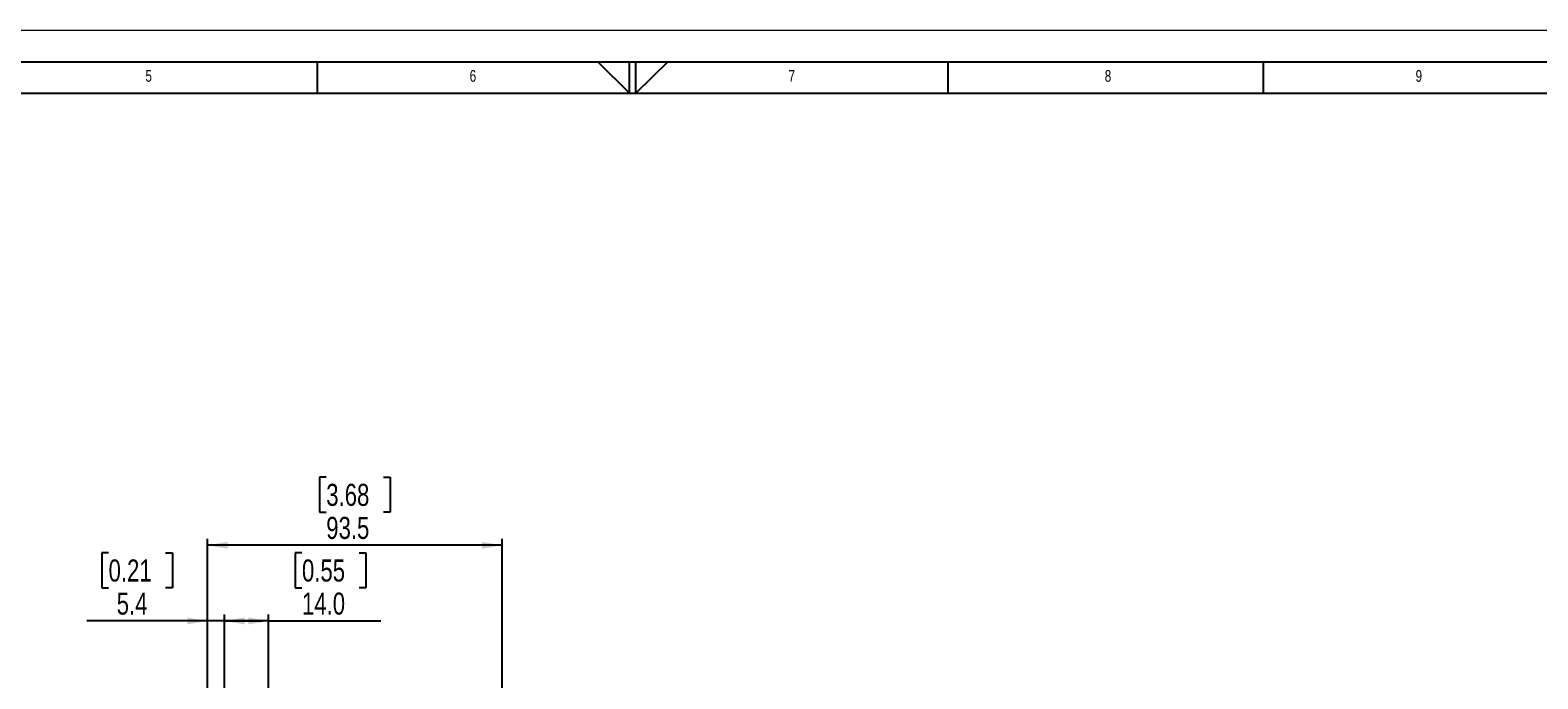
# Model space of a CAD drawing. Header units: millimetres. Extents: x 0 to 594, y 0 to 420.
# Tile 49 of 50: x 206 to 446, y 317 to 420. Entities that reach past the tile are written whole.
import ezdxf

# ---------------------------------------------------------------- set-up
doc = ezdxf.new("R2010")
doc.units = ezdxf.units.MM
doc.layers.add('FORMAT', color=7, linetype='Continuous')
doc.layers.add('SLD-0', color=7, linetype='Continuous')
doc.styles.add('SLDTEXTSTYLE0', font='TXT', dxfattribs={"width": 0.75})
doc.dimstyles.new('SLDDIMSTYLE1', dxfattribs={"dimtxt": 3.5, "dimasz": 3.2, "dimexe": 0, "dimexo": 0.0625, "dimgap": 0.875, "dimtad": 1, "dimdec": 1, "dimlfac": 2, "dimrnd": 1e-09, "dimzin": 12, "dimdsep": 46, "dimtxsty": 'SLDTEXTSTYLE0', "dimsah": 1, "dimcen": 0.09, "dimadec": 0, "dimazin": 3, "dimtfac": 1, "dimtdec": 1, "dimtofl": 0, "dimtmove": 0, "dimatfit": 3, "dimfxl": 0, "dimfrac": 2, "dimtolj": 1, "dimtzin": 12, "dimarcsym": 0})
doc.dimstyles.new('SLDDIMSTYLE3', dxfattribs={"dimtxt": 3.5, "dimasz": 3.2, "dimexe": 0, "dimexo": 0.0625, "dimgap": 0.875, "dimtad": 1, "dimdec": 1, "dimlfac": 2, "dimrnd": 1e-09, "dimzin": 4, "dimdsep": 46, "dimtxsty": 'SLDTEXTSTYLE0', "dimsah": 1, "dimcen": 0.09, "dimadec": 0, "dimazin": 1, "dimtfac": 1, "dimtdec": 1, "dimtofl": 0, "dimtmove": 0, "dimatfit": 3, "dimfxl": 0, "dimfrac": 2, "dimtolj": 1, "dimtzin": 12, "dimarcsym": 0})
doc.dimstyles.new('SLDDIMSTYLE4', dxfattribs={"dimtxt": 3.5, "dimasz": 3.2, "dimexe": 0, "dimexo": 0.0625, "dimgap": 0.875, "dimtad": 1, "dimdec": 1, "dimlfac": 2, "dimrnd": 1e-09, "dimzin": 12, "dimdsep": 46, "dimtxsty": 'SLDTEXTSTYLE0', "dimsah": 1, "dimcen": 0.09, "dimadec": 0, "dimazin": 3, "dimtfac": 1, "dimtdec": 1, "dimtmove": 0, "dimatfit": 0, "dimfxl": 0, "dimfrac": 2, "dimtolj": 1, "dimtzin": 12, "dimarcsym": 0})

# ---------------------------------------------------------------- blocks, each defined once
blk = doc.blocks.new('_D_4')
at = {"layer": 'SLD-0', "color": 7}
for p, q in [((218.87, 337.09), (217.8, 337.09)), ((217.8, 337.09), (217.8, 331.54)), ((227.92, 337.09), (228.99, 337.09)), ((228.99, 337.09), (228.99, 331.54)), ((217.8, 331.54), (218.87, 331.54)), ((228.99, 331.54), (227.92, 331.54)), ((234.55, 326.3), (215.44, 326.3)), ((234.55, 311.08), (234.55, 327.3)), ((237.24, 326.3), (234.55, 326.3)), ((237.24, 310.23), (237.24, 327.3)), ((237.24, 326.3), (243.24, 326.3))]:
    blk.add_line(p, q, dxfattribs=at)
for points in [[(234.55, 326.3), (231.35, 326.85), (231.35, 325.75)], [(237.24, 326.3), (240.44, 325.75), (240.44, 326.85)]]:
    blk.add_solid(points, dxfattribs=at)
at = {"layer": 'SLD-0', "color": 7, "char_height": 3.5, "attachment_point": 1, "style": 'SLDTEXTSTYLE0'}
for s, insert in [('0.21', (218.87, 336.05)), ('5.4', (220.16, 330.81))]:
    blk.add_mtext(s, dxfattribs=dict(at, insert=insert))
blk = doc.blocks.new('_D_6')
at = {"layer": 'SLD-0', "color": 7}
for p, q in [((253.39, 349.09), (252.33, 349.09)), ((252.33, 349.09), (252.33, 343.54)), ((262.45, 349.09), (263.51, 349.09)), ((263.51, 349.09), (263.51, 343.54)), ((252.33, 343.54), (253.39, 343.54)), ((263.51, 343.54), (262.45, 343.54)), ((234.55, 262.13), (234.55, 339.3)), ((281.29, 338.3), (234.55, 338.3)), ((281.29, 273.25), (281.29, 339.3))]:
    blk.add_line(p, q, dxfattribs=at)
for points in [[(234.55, 338.3), (237.75, 337.75), (237.75, 338.85)], [(281.29, 338.3), (278.09, 338.85), (278.09, 337.75)]]:
    blk.add_solid(points, dxfattribs=at)
at = {"layer": 'SLD-0', "color": 7, "char_height": 3.5, "attachment_point": 1, "style": 'SLDTEXTSTYLE0'}
for s, insert in [('3.68', (253.39, 348.05)), ('93.5', (253.39, 342.81))]:
    blk.add_mtext(s, dxfattribs=dict(at, insert=insert))
blk = doc.blocks.new('_D_7')
at = {"layer": 'SLD-0', "color": 7}
for p, q in [((249.54, 337.09), (248.47, 337.09)), ((248.47, 337.09), (248.47, 331.54)), ((258.59, 337.09), (259.66, 337.09)), ((259.66, 337.09), (259.66, 331.54)), ((248.47, 331.54), (249.54, 331.54)), ((259.66, 331.54), (258.59, 331.54)), ((237.24, 310.23), (237.24, 327.3)), ((244.24, 326.3), (237.24, 326.3)), ((244.24, 303.41), (244.24, 327.3)), ((244.24, 326.3), (262.02, 326.3))]:
    blk.add_line(p, q, dxfattribs=at)
for points in [[(237.24, 326.3), (240.44, 325.75), (240.44, 326.85)], [(244.24, 326.3), (241.04, 326.85), (241.04, 325.75)]]:
    blk.add_solid(points, dxfattribs=at)
at = {"layer": 'SLD-0', "color": 7, "char_height": 3.5, "attachment_point": 1, "style": 'SLDTEXTSTYLE0'}
for s, insert in [('0.55', (249.54, 336.05)), ('14.0', (249.54, 330.81))]:
    blk.add_mtext(s, dxfattribs=dict(at, insert=insert))

msp = doc.modelspace()

# ---------------------------------------------------------------- linework, layer by layer
at = {"color": 7, "linetype": 'Continuous', "lineweight": 18}
msp.add_line((0.000041, 420.000053), (594.000041, 420.000053), dxfattribs=at)
at = {"layer": 'FORMAT'}
for p, q in [((15.000041, 415.000053), (589.000041, 415.000053)), ((252.000041, 410.000053), (252.000041, 415.000053)), ((296.468637, 415.000053), (301.500041, 410.000053)), ((301.500041, 410.000053), (301.500041, 415.000053)), ((302.500041, 410.000053), (302.500041, 415.000053)), ((307.531446, 415.000053), (302.500041, 410.000053)), ((352.000041, 410.000053), (352.000041, 415.000053)), ((402.000041, 410.000053), (402.000041, 415.000053)), ((20.000041, 410.000053), (584.000041, 410.000053))]:
    msp.add_line(p, q, dxfattribs=at)

# ---------------------------------------------------------------- texts
at = {"layer": 'FORMAT', "char_height": 1.852083, "attachment_point": 1, "style": 'SLDTEXTSTYLE0'}
for s, insert in [('5', (224.713124, 413.668016)), ('6', (276.132022, 413.668016)), ('7', (326.69949, 413.668016)), ('8', (376.841357, 413.668016)), ('9', (426.132022, 413.668016))]:
    msp.add_mtext(s, dxfattribs=dict(at, insert=insert))

# ---------------------------------------------------------------- dimensions: what is measured, and where the dimension line sits
at = {"layer": 'SLD-0', "color": 7}
dim = msp.add_linear_dim(base=(234.551788, 338.300649), p1=(281.287327, 272.251949), p2=(234.551788, 261.13394), angle=0, dimstyle='SLDDIMSTYLE1', dxfattribs=at)
dim.commit()
dim.dimension.update_dxf_attribs({"geometry": '_D_6', "text_midpoint": (257.919557, 338.300649), "dimtype": 160})
for base, p1, p2, dimstyle, picture, middle in [((234.551788, 326.300649), (237.237327, 309.225814), (234.551788, 310.075814), 'SLDDIMSTYLE4', '_D_4', (223.394253, 326.300649)), ((237.237327, 326.300649), (244.237327, 302.414726), (237.237327, 309.225814), 'SLDDIMSTYLE3', '_D_7', (254.064486, 326.300649))]:
    dim = msp.add_linear_dim(base=base, p1=p1, p2=p2, dimstyle=dimstyle, dxfattribs=at)
    dim.commit()
    dim.dimension.update_dxf_attribs({"geometry": picture, "text_midpoint": middle, "dimtype": 160})

doc.saveas('drawing.dxf')
